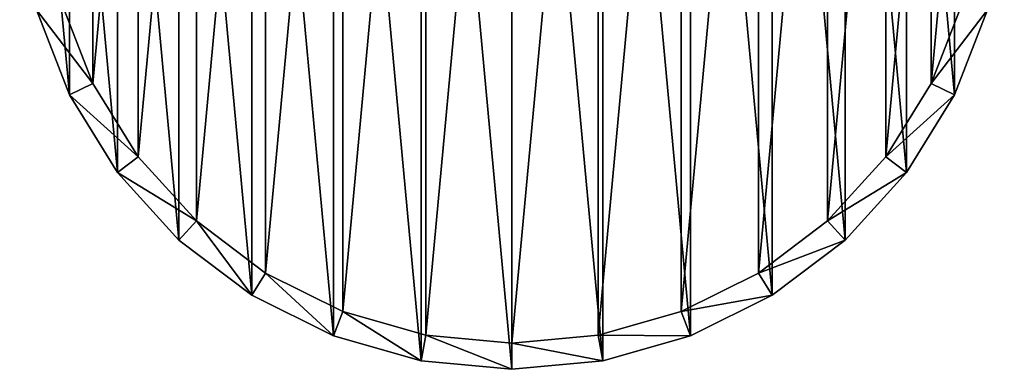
# Model space of a CAD drawing. Extents: x 1 to 133, y -12 to 0.
# Tile 153 of 256: x 33.302 to 35.194, y -6.911 to -6.24. Entities that reach past the tile are written whole.
import ezdxf

# ---------------------------------------------------------------- set-up
doc = ezdxf.new("R2010")
doc.units = 0
doc.header["$LTSCALE"] = 2.54
doc.layers.get('0').update_dxf_attribs({"color": 13, "linetype": 'CONTINUOUS'})

# ---------------------------------------------------------------- blocks, each defined once
blk = doc.blocks.new('SLING_IV_-_Z_O_ENIE16_06_B')
at = {"color": 0}
for p, q in [((33.3345, -6.2208, 131.6951), (33.3978, -6.3843, 131.6951)), ((33.3345, -6.2208, 131.6951), (33.3978, -6.3843, 131.6951)), ((33.4426, -6.362, 129.2951), (33.3826, -6.2071, 129.2951)), ((33.4426, -6.362, 129.2951), (33.3826, -6.2071, 129.2951)), ((35.1139, -6.2071, 129.2951), (35.0539, -6.362, 129.2951)), ((35.1139, -6.2071, 129.2951), (35.0539, -6.362, 129.2951)), ((35.0986, -6.3843, 131.6951), (35.162, -6.2208, 131.6951)), ((35.0986, -6.3843, 131.6951), (35.162, -6.2208, 131.6951)), ((33.4426, -6.362, 129.2951), (33.3978, -6.3843, 131.6951)), ((33.4426, -6.362, 129.2951), (33.3978, -6.3843, 131.6951)), ((33.53, -6.5032, 129.2951), (33.4426, -6.362, 129.2951)), ((33.53, -6.5032, 129.2951), (33.4426, -6.362, 129.2951)), ((35.0539, -6.362, 129.2951), (34.9664, -6.5032, 129.2951)), ((35.0539, -6.362, 129.2951), (34.9664, -6.5032, 129.2951)), ((35.0539, -6.362, 129.2951), (35.0986, -6.3843, 131.6951)), ((35.0539, -6.362, 129.2951), (35.0986, -6.3843, 131.6951)), ((33.3978, -6.3843, 131.6951), (33.4901, -6.5333, 131.6951)), ((33.3978, -6.3843, 131.6951), (33.4901, -6.5333, 131.6951)), ((35.0063, -6.5333, 131.6951), (35.0986, -6.3843, 131.6951)), ((35.0063, -6.5333, 131.6951), (35.0986, -6.3843, 131.6951)), ((33.53, -6.5032, 129.2951), (33.4901, -6.5333, 131.6951)), ((33.53, -6.5032, 129.2951), (33.4901, -6.5333, 131.6951)), ((33.6419, -6.6259, 129.2951), (33.53, -6.5032, 129.2951)), ((33.6419, -6.6259, 129.2951), (33.53, -6.5032, 129.2951)), ((34.9664, -6.5032, 129.2951), (34.8546, -6.6259, 129.2951)), ((34.9664, -6.5032, 129.2951), (34.8546, -6.6259, 129.2951)), ((34.9664, -6.5032, 129.2951), (35.0063, -6.5333, 131.6951)), ((34.9664, -6.5032, 129.2951), (35.0063, -6.5333, 131.6951)), ((33.4901, -6.5333, 131.6951), (33.6082, -6.6629, 131.6951)), ((33.4901, -6.5333, 131.6951), (33.6082, -6.6629, 131.6951)), ((34.8882, -6.6629, 131.6951), (35.0063, -6.5333, 131.6951)), ((34.8882, -6.6629, 131.6951), (35.0063, -6.5333, 131.6951)), ((33.6419, -6.6259, 129.2951), (33.6082, -6.6629, 131.6951)), ((33.6419, -6.6259, 129.2951), (33.6082, -6.6629, 131.6951)), ((33.7744, -6.726, 129.2951), (33.6419, -6.6259, 129.2951)), ((33.7744, -6.726, 129.2951), (33.6419, -6.6259, 129.2951)), ((34.8546, -6.6259, 129.2951), (34.722, -6.726, 129.2951)), ((34.8546, -6.6259, 129.2951), (34.722, -6.726, 129.2951)), ((34.8546, -6.6259, 129.2951), (34.8882, -6.6629, 131.6951)), ((34.8546, -6.6259, 129.2951), (34.8882, -6.6629, 131.6951)), ((33.6082, -6.6629, 131.6951), (33.7481, -6.7685, 131.6951)), ((33.6082, -6.6629, 131.6951), (33.7481, -6.7685, 131.6951)), ((34.7483, -6.7685, 131.6951), (34.8882, -6.6629, 131.6951)), ((34.7483, -6.7685, 131.6951), (34.8882, -6.6629, 131.6951)), ((33.7744, -6.726, 129.2951), (33.7481, -6.7685, 131.6951)), ((33.7744, -6.726, 129.2951), (33.7481, -6.7685, 131.6951)), ((33.9231, -6.8, 129.2951), (33.7744, -6.726, 129.2951)), ((33.9231, -6.8, 129.2951), (33.7744, -6.726, 129.2951)), ((34.722, -6.726, 129.2951), (34.5733, -6.8, 129.2951)), ((34.722, -6.726, 129.2951), (34.5733, -6.8, 129.2951)), ((34.722, -6.726, 129.2951), (34.7483, -6.7685, 131.6951)), ((34.722, -6.726, 129.2951), (34.7483, -6.7685, 131.6951)), ((33.7481, -6.7685, 131.6951), (33.9051, -6.8467, 131.6951)), ((33.7481, -6.7685, 131.6951), (33.9051, -6.8467, 131.6951)), ((34.5914, -6.8467, 131.6951), (34.7483, -6.7685, 131.6951)), ((34.5914, -6.8467, 131.6951), (34.7483, -6.7685, 131.6951)), ((33.9231, -6.8, 129.2951), (33.9051, -6.8467, 131.6951)), ((33.9231, -6.8, 129.2951), (33.9051, -6.8467, 131.6951)), ((34.0829, -6.8455, 129.2951), (33.9231, -6.8, 129.2951)), ((34.0829, -6.8455, 129.2951), (33.9231, -6.8, 129.2951)), ((34.5733, -6.8, 129.2951), (34.4136, -6.8455, 129.2951)), ((34.5733, -6.8, 129.2951), (34.4136, -6.8455, 129.2951)), ((34.5733, -6.8, 129.2951), (34.5914, -6.8467, 131.6951)), ((34.5733, -6.8, 129.2951), (34.5914, -6.8467, 131.6951)), ((33.9051, -6.8467, 131.6951), (34.0737, -6.8946, 131.6951)), ((33.9051, -6.8467, 131.6951), (34.0737, -6.8946, 131.6951)), ((34.0829, -6.8455, 129.2951), (34.0737, -6.8946, 131.6951)), ((34.0829, -6.8455, 129.2951), (34.0737, -6.8946, 131.6951)), ((34.2482, -6.8608, 129.2951), (34.0829, -6.8455, 129.2951)), ((34.2482, -6.8608, 129.2951), (34.0829, -6.8455, 129.2951)), ((34.4136, -6.8455, 129.2951), (34.2482, -6.8608, 129.2951)), ((34.4136, -6.8455, 129.2951), (34.2482, -6.8608, 129.2951)), ((34.4136, -6.8455, 129.2951), (34.4228, -6.8946, 131.6951)), ((34.4136, -6.8455, 129.2951), (34.4228, -6.8946, 131.6951)), ((34.4228, -6.8946, 131.6951), (34.5914, -6.8467, 131.6951)), ((34.4228, -6.8946, 131.6951), (34.5914, -6.8467, 131.6951)), ((34.2482, -6.8608, 129.2951), (34.2482, -6.9108, 131.6951)), ((34.2482, -6.8608, 129.2951), (34.2482, -6.9108, 131.6951)), ((34.0737, -6.8946, 131.6951), (34.2482, -6.9108, 131.6951)), ((34.0737, -6.8946, 131.6951), (34.2482, -6.9108, 131.6951)), ((34.2482, -6.9108, 131.6951), (34.4228, -6.8946, 131.6951)), ((34.2482, -6.9108, 131.6951), (34.4228, -6.8946, 131.6951))]:
    blk.add_line(p, q, dxfattribs=at)
mesh = blk.add_polyface(dxfattribs=at)
corners = [(33.3345, -6.2208, 131.6951), (33.3023, -5.8732, 131.6951), (33.3023, -6.0485, 131.6951), (33.3345, -5.7008, 131.6951), (33.3978, -6.3843, 131.6951), (33.3978, -5.5374, 131.6951), (33.4901, -6.5333, 131.6951), (33.4901, -5.3883, 131.6951), (33.6082, -6.6629, 131.6951), (33.6082, -5.2588, 131.6951), (33.7481, -6.7685, 131.6951), (33.7481, -5.1531, 131.6951), (33.9051, -6.8467, 131.6951), (33.9051, -5.075, 131.6951), (34.0737, -6.8946, 131.6951), (34.0737, -5.027, 131.6951), (34.2482, -6.9108, 131.6951), (34.2482, -5.0108, 131.6951), (34.4228, -6.8946, 131.6951), (34.4228, -5.027, 131.6951), (34.5914, -6.8467, 131.6951), (34.5914, -5.075, 131.6951), (34.7483, -6.7685, 131.6951), (34.7483, -5.1531, 131.6951), (34.8882, -6.6629, 131.6951), (34.8882, -5.2588, 131.6951), (35.0063, -6.5333, 131.6951), (35.0063, -5.3883, 131.6951), (35.0986, -6.3843, 131.6951), (35.0986, -5.5374, 131.6951), (35.162, -6.2208, 131.6951), (35.162, -5.7008, 131.6951), (35.1942, -6.0485, 131.6951), (35.1942, -5.8732, 131.6951)]
mesh.append_faces([[corners[k] for k in face] for face in [(0, 1, 2), (31, 32, 33)]], dxfattribs={"vtx0": -1, "color": 0})
mesh.append_faces([[corners[k] for k in face] for face in [(1, 0, 3), (3, 4, 5), (5, 6, 7), (7, 8, 9), (9, 10, 11), (11, 12, 13), (13, 14, 15), (15, 16, 17), (17, 18, 19), (19, 20, 21), (21, 22, 23), (23, 24, 25), (25, 26, 27), (27, 28, 29), (29, 30, 31)]], dxfattribs={"vtx0": -1, "vtx1": -1, "color": 0})
mesh.append_faces([[corners[k] for k in face] for face in [(3, 0, 4), (5, 4, 6), (7, 6, 8), (9, 8, 10), (11, 10, 12), (13, 12, 14), (15, 14, 16), (17, 16, 18), (19, 18, 20), (21, 20, 22), (23, 22, 24), (25, 24, 26), (27, 26, 28), (29, 28, 30), (31, 30, 32)]], dxfattribs={"vtx0": -1, "vtx2": -1, "color": 0})
mesh = blk.add_polyface(dxfattribs=at)
corners = [(33.3826, -5.7145, 129.2951), (33.3521, -6.0439, 129.2951), (33.3521, -5.8778, 129.2951), (33.3826, -6.2071, 129.2951), (33.4426, -5.5597, 129.2951), (33.4426, -6.362, 129.2951), (33.53, -5.4184, 129.2951), (33.53, -6.5032, 129.2951), (33.6419, -5.2957, 129.2951), (33.6419, -6.6259, 129.2951), (33.7744, -5.1956, 129.2951), (33.7744, -6.726, 129.2951), (33.9231, -5.1216, 129.2951), (33.9231, -6.8, 129.2951), (34.0829, -5.0761, 129.2951), (34.0829, -6.8455, 129.2951), (34.2482, -5.0608, 129.2951), (34.2482, -6.8608, 129.2951), (34.4136, -5.0761, 129.2951), (34.4136, -6.8455, 129.2951), (34.5733, -5.1216, 129.2951), (34.5733, -6.8, 129.2951), (34.722, -5.1956, 129.2951), (34.722, -6.726, 129.2951), (34.8546, -5.2957, 129.2951), (34.8546, -6.6259, 129.2951), (34.9664, -5.4184, 129.2951), (34.9664, -6.5032, 129.2951), (35.0539, -5.5597, 129.2951), (35.0539, -6.362, 129.2951), (35.1139, -5.7145, 129.2951), (35.1139, -6.2071, 129.2951), (35.1444, -5.8778, 129.2951), (35.1444, -6.0439, 129.2951)]
mesh.append_faces([[corners[k] for k in face] for face in [(0, 1, 2), (31, 32, 33)]], dxfattribs={"vtx0": -1, "color": 0})
mesh.append_faces([[corners[k] for k in face] for face in [(1, 0, 3), (3, 4, 5), (5, 6, 7), (7, 8, 9), (9, 10, 11), (11, 12, 13), (13, 14, 15), (15, 16, 17), (17, 18, 19), (19, 20, 21), (21, 22, 23), (23, 24, 25), (25, 26, 27), (27, 28, 29), (29, 30, 31)]], dxfattribs={"vtx0": -1, "vtx1": -1, "color": 0})
mesh.append_faces([[corners[k] for k in face] for face in [(3, 0, 4), (5, 4, 6), (7, 6, 8), (9, 8, 10), (11, 10, 12), (13, 12, 14), (15, 14, 16), (17, 16, 18), (19, 18, 20), (21, 20, 22), (23, 22, 24), (25, 24, 26), (27, 26, 28), (29, 28, 30), (31, 30, 32)]], dxfattribs={"vtx0": -1, "vtx2": -1, "color": 0})
mesh = blk.add_polyface(dxfattribs=at)
corners = [(33.3345, -6.2208, 131.6951), (33.4426, -6.362, 129.2951), (33.3978, -6.3843, 131.6951), (33.3826, -6.2071, 129.2951)]
mesh.append_faces([[corners[k] for k in face] for face in [(0, 1, 2), (1, 0, 3)]], dxfattribs={"vtx0": -1, "color": 0})
mesh = blk.add_polyface(dxfattribs=at)
corners = [(35.0539, -6.362, 129.2951), (35.162, -6.2208, 131.6951), (35.0986, -6.3843, 131.6951), (35.1139, -6.2071, 129.2951)]
mesh.append_faces([[corners[k] for k in face] for face in [(0, 1, 2), (1, 0, 3)]], dxfattribs={"vtx0": -1, "color": 0})
mesh = blk.add_polyface(dxfattribs=at)
corners = [(33.3978, -6.3843, 131.6951), (33.53, -6.5032, 129.2951), (33.4901, -6.5333, 131.6951), (33.4426, -6.362, 129.2951)]
mesh.append_faces([[corners[k] for k in face] for face in [(0, 1, 2), (1, 0, 3)]], dxfattribs={"vtx0": -1, "color": 0})
mesh = blk.add_polyface(dxfattribs=at)
corners = [(34.9664, -6.5032, 129.2951), (35.0986, -6.3843, 131.6951), (35.0063, -6.5333, 131.6951), (35.0539, -6.362, 129.2951)]
mesh.append_faces([[corners[k] for k in face] for face in [(0, 1, 2), (1, 0, 3)]], dxfattribs={"vtx0": -1, "color": 0})
mesh = blk.add_polyface(dxfattribs=at)
corners = [(33.4901, -6.5333, 131.6951), (33.6419, -6.6259, 129.2951), (33.6082, -6.6629, 131.6951), (33.53, -6.5032, 129.2951)]
mesh.append_faces([[corners[k] for k in face] for face in [(0, 1, 2), (1, 0, 3)]], dxfattribs={"vtx0": -1, "color": 0})
mesh = blk.add_polyface(dxfattribs=at)
corners = [(34.8546, -6.6259, 129.2951), (35.0063, -6.5333, 131.6951), (34.8882, -6.6629, 131.6951), (34.9664, -6.5032, 129.2951)]
mesh.append_faces([[corners[k] for k in face] for face in [(0, 1, 2), (1, 0, 3)]], dxfattribs={"vtx0": -1, "color": 0})
mesh = blk.add_polyface(dxfattribs=at)
corners = [(33.7481, -6.7685, 131.6951), (33.6419, -6.6259, 129.2951), (33.7744, -6.726, 129.2951), (33.6082, -6.6629, 131.6951)]
mesh.append_faces([[corners[k] for k in face] for face in [(0, 1, 2), (1, 0, 3)]], dxfattribs={"vtx0": -1, "color": 0})
mesh = blk.add_polyface(dxfattribs=at)
corners = [(34.8882, -6.6629, 131.6951), (34.722, -6.726, 129.2951), (34.8546, -6.6259, 129.2951), (34.7483, -6.7685, 131.6951)]
mesh.append_faces([[corners[k] for k in face] for face in [(0, 1, 2), (1, 0, 3)]], dxfattribs={"vtx0": -1, "color": 0})
mesh = blk.add_polyface(dxfattribs=at)
corners = [(33.9051, -6.8467, 131.6951), (33.7744, -6.726, 129.2951), (33.9231, -6.8, 129.2951), (33.7481, -6.7685, 131.6951)]
mesh.append_faces([[corners[k] for k in face] for face in [(0, 1, 2), (1, 0, 3)]], dxfattribs={"vtx0": -1, "color": 0})
mesh = blk.add_polyface(dxfattribs=at)
corners = [(34.7483, -6.7685, 131.6951), (34.5733, -6.8, 129.2951), (34.722, -6.726, 129.2951), (34.5914, -6.8467, 131.6951)]
mesh.append_faces([[corners[k] for k in face] for face in [(0, 1, 2), (1, 0, 3)]], dxfattribs={"vtx0": -1, "color": 0})
mesh = blk.add_polyface(dxfattribs=at)
corners = [(34.0737, -6.8946, 131.6951), (33.9231, -6.8, 129.2951), (34.0829, -6.8455, 129.2951), (33.9051, -6.8467, 131.6951)]
mesh.append_faces([[corners[k] for k in face] for face in [(0, 1, 2), (1, 0, 3)]], dxfattribs={"vtx0": -1, "color": 0})
mesh = blk.add_polyface(dxfattribs=at)
corners = [(34.5914, -6.8467, 131.6951), (34.4136, -6.8455, 129.2951), (34.5733, -6.8, 129.2951), (34.4228, -6.8946, 131.6951)]
mesh.append_faces([[corners[k] for k in face] for face in [(0, 1, 2), (1, 0, 3)]], dxfattribs={"vtx0": -1, "color": 0})
mesh = blk.add_polyface(dxfattribs=at)
corners = [(34.2482, -6.9108, 131.6951), (34.0829, -6.8455, 129.2951), (34.2482, -6.8608, 129.2951), (34.0737, -6.8946, 131.6951)]
mesh.append_faces([[corners[k] for k in face] for face in [(0, 1, 2), (1, 0, 3)]], dxfattribs={"vtx0": -1, "color": 0})
mesh = blk.add_polyface(dxfattribs=at)
corners = [(34.4228, -6.8946, 131.6951), (34.2482, -6.8608, 129.2951), (34.4136, -6.8455, 129.2951), (34.2482, -6.9108, 131.6951)]
mesh.append_faces([[corners[k] for k in face] for face in [(0, 1, 2), (1, 0, 3)]], dxfattribs={"vtx0": -1, "color": 0})

msp = doc.modelspace()

# ---------------------------------------------------------------- block references
at = {"color": 18}
msp.add_blockref('SLING_IV_-_Z_O_ENIE16_06_B', (0, 0), dxfattribs=at)

doc.saveas('drawing.dxf')
